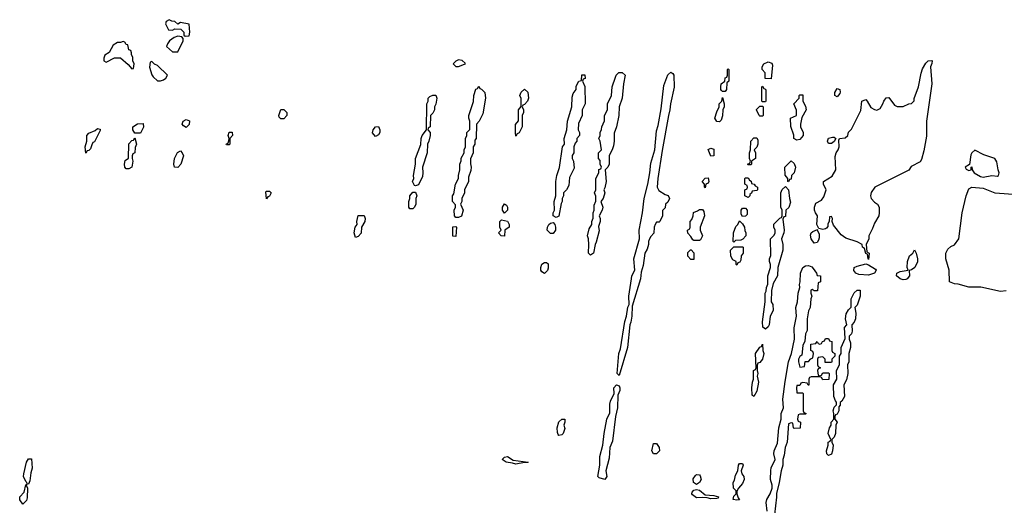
# Model space of a CAD drawing. Header units: inches. Extents: x 2701323 to 2964515, y 494916 to 722124.
# Tile 106 of 256: x 2721948 to 2728817, y 701030 to 704418. Entities that reach past the tile are written whole.
import ezdxf

# ---------------------------------------------------------------- set-up
doc = ezdxf.new("R2010")
doc.units = ezdxf.units.IN
doc.header["$MEASUREMENT"] = 0
doc.layers.add('C7720', color=7, linetype='Continuous')

msp = doc.modelspace()

# ---------------------------------------------------------------- linework, layer by layer
at = {"layer": 'C7720', "color": 2}
for points, elevation in [([(2722990, 704418), (2722970, 704406), (2722964.7, 704390), (2722986.4, 704346.4), (2723014.6, 704345.4), (2723030, 704354), (2723071.6, 704351.6), (2723094, 704330), (2723094, 704310), (2723102, 704302), (2723130, 704304.7), (2723135.3, 704330), (2723130, 704386), (2723070, 704398), (2723050, 704386), (2723030, 704406), (2723008.4, 704408.4)], 10), ([(2722670, 704266), (2722650, 704258), (2722630, 704258), (2722599.6, 704240.4), (2722571.3, 704188.7), (2722542, 704170), (2722534, 704150), (2722534, 704130), (2722550, 704122), (2722608.4, 704151.6), (2722650, 704152), (2722704.7, 704104.7), (2722730, 704074), (2722742, 704078), (2722746, 704110), (2722738, 704130), (2722736.4, 704156.4), (2722727.3, 704172.7), (2722727.3, 704187.3), (2722722, 704202), (2722708.4, 704208.4), (2722702, 704242), (2722690, 704246), (2722682, 704262)], 10), ([(2723050, 704302), (2723026.4, 704293.6), (2722992, 704270), (2722978, 704250), (2722972, 704230), (2723012.7, 704192.7), (2723050, 704194), (2723088, 704270), (2723087.3, 704287.3), (2723078, 704298)], 10), ([(2722870, 704126), (2722858, 704122), (2722854, 704086), (2722870, 704034), (2722879.6, 704019.6), (2722910, 703992), (2722930, 703991.3), (2722950, 703998), (2722968, 704010), (2722978, 704030), (2722910, 704098), (2722888, 704108)], 10), ([(2725010, 704139), (2724990, 704129.2), (2724970.8, 704110), (2724990.7, 704090.7), (2725010, 704090.7), (2725050, 704107.3), (2725058, 704110), (2725055.3, 704115.3), (2725033.6, 704133.6)], 10), ([(2727190, 704006), (2727148, 704008), (2727147.3, 704047.3), (2727128, 704070), (2727128, 704090), (2727138, 704110), (2727170, 704124.7), (2727194.8, 704114.8), (2727199.8, 704099.8)], 6), ([(2727870, 702746), (2727866, 702750), (2727862, 702782), (2727850, 702786), (2727842, 702822), (2727828, 702830), (2727826, 702850), (2727790, 702868.7), (2727710, 702894), (2727678, 702918), (2727624, 702984), (2727615.3, 703010), (2727618, 703030), (2727610, 703046), (2727598, 703042), (2727594, 703010), (2727586.4, 702993.6), (2727584.7, 702975.3), (2727576.9, 702963.1), (2727570, 702958), (2727550, 702955.3), (2727522, 702962), (2727509, 702990), (2727513.2, 703050), (2727499.3, 703070), (2727492.7, 703090), (2727492.7, 703110), (2727502, 703138), (2727540.2, 703159.8), (2727558.4, 703181.6), (2727574.7, 703230), (2727554.5, 703270), (2727556, 703290), (2727614.7, 703325.3), (2727642, 703370), (2727637.2, 703462.8), (2727642.7, 703490), (2727657.2, 703510), (2727664, 703530), (2727662, 703578), (2727666, 703590), (2727707.3, 703592.7), (2727726, 703610), (2727730, 703634), (2727750, 703654), (2727816.4, 703783.6), (2727822, 703850), (2727850, 703861), (2727861, 703850), (2727886.4, 703806.4), (2727910, 703791), (2727927.7, 703787.7), (2727950, 703798), (2727969, 703830), (2727975.3, 703850), (2727992.7, 703872.7), (2728010, 703874), (2728050, 703822), (2728070, 703812), (2728110, 703812), (2728150, 703832), (2728170, 703834), (2728188, 703852), (2728188, 703868), (2728217.2, 703950), (2728235.5, 704044.5), (2728245.6, 704074.4), (2728270, 704114), (2728286, 704130), (2728310, 704134), (2728314, 704130), (2728312, 704112), (2728302, 704090), (2728310.3, 703970), (2728274.6, 703710), (2728274.5, 703605.5), (2728255.8, 703504.2), (2728238.4, 703441.6), (2728230, 703425.2), (2728167.3, 703392.7), (2728150, 703368.7), (2727914, 703250), (2727886.8, 703213.2), (2727882.8, 703190), (2727886.8, 703170), (2727910, 703144.7), (2727931.3, 703130), (2727944.7, 703110), (2727944.7, 703070), (2727942, 703050), (2727910, 702998), (2727898, 702962), (2727871.3, 702910), (2727871.1, 702888.9), (2727852, 702850), (2727858, 702798), (2727874, 702790)], 6), ([(2725930, 702775.3), (2725915.3, 702790), (2725918, 702850), (2725915.3, 702890), (2725908, 702910), (2725920.4, 702959.6), (2725938, 702990), (2725938, 703010), (2725947.3, 703032.7), (2725948, 703070), (2725955.3, 703090), (2725956.4, 703123.6), (2725967.3, 703152.7), (2725967.3, 703187.3), (2725958, 703210), (2725966, 703230), (2725967.3, 703307.3), (2725987.3, 703352.7), (2725988, 703372), (2726002, 703378), (2726006, 703390), (2725998, 703410), (2725996.4, 703436.4), (2725986, 703450), (2725986, 703490), (2726006, 703510), (2725998, 703570), (2725988.7, 703590), (2725998, 703610), (2725998, 703630), (2726007.3, 703652.7), (2726008.4, 703671.6), (2726027.3, 703712.7), (2726028, 703750), (2726048, 703790), (2726048, 703830), (2726075.3, 703890), (2726082, 703950), (2726103.1, 704016.9), (2726108, 704030), (2726128, 704050), (2726150, 704050.7), (2726170.7, 704030), (2726159.1, 703970), (2726150.3, 703870), (2726130.4, 703810), (2726126.4, 703750), (2726112, 703670), (2726094.6, 703625.4), (2726095.3, 703570), (2726090, 703538), (2726082, 703510), (2726061, 703470), (2726061, 703410), (2726050, 703388), (2726032, 703370), (2726038, 703290), (2726030, 703246), (2726022, 703230), (2726030.8, 703210), (2726018, 703170), (2726002, 703150), (2726014.8, 703110), (2726010.6, 703089.4), (2725991.3, 703050), (2725998, 703030), (2725998, 703010), (2725984.7, 702975.3), (2725990, 702946), (2725970, 702866), (2725962, 702850), (2725950, 702788.7)], 6), ([(2726130, 701935.3), (2726115.3, 701950), (2726128.5, 702090), (2726138, 702122), (2726170, 702311.3), (2726181.6, 702350), (2726190, 702412), (2726199, 702430), (2726197.6, 702490), (2726214.7, 702610), (2726218.7, 702630), (2726238, 702670), (2726233, 702750), (2726272.3, 702890), (2726268.3, 702950), (2726293, 703070), (2726303.5, 703170), (2726329.7, 703270), (2726344, 703350), (2726350, 703418), (2726377.6, 703510), (2726390, 703642), (2726401.1, 703678.9), (2726423.7, 703796.3), (2726441.4, 703958.6), (2726470, 704034), (2726490, 704052), (2726503.6, 704043.6), (2726510.9, 704030.9), (2726513.7, 703946.3), (2726488.5, 703831.5), (2726484.4, 703790), (2726473.4, 703750), (2726430, 703506), (2726400.7, 703310), (2726396, 703250), (2726407.1, 703227.1), (2726450, 703198), (2726470.9, 703190.9), (2726482, 703170), (2726470, 703146), (2726454, 703130), (2726450, 703106), (2726432.7, 703087.3), (2726432, 703050), (2726414, 703010), (2726410, 703006), (2726390, 703006), (2726382, 702990), (2726374, 702970), (2726371.6, 702928.4), (2726350, 702906), (2726342, 702890), (2726334, 702870), (2726334, 702850), (2726324, 702816), (2726310, 702788), (2726296.3, 702703.7), (2726283.5, 702656.5), (2726279.1, 702610), (2726221.4, 702418.6), (2726218.4, 702350), (2726212, 702308), (2726204.9, 702290), (2726188.2, 702130)], 6), ([(2726850, 703918), (2726843.1, 703923.1), (2726838, 703930), (2726838, 703950), (2726842, 703970), (2726868, 703990), (2726868.4, 704011.6), (2726882, 704018), (2726886, 704030), (2726886, 704070), (2726890, 704074), (2726894, 704070), (2726894, 703990), (2726882, 703978), (2726878, 703930), (2726870, 703918)], 6), ([(2725690, 703038), (2725668.7, 703050), (2725669.1, 703070.9), (2725678, 703090), (2725675.3, 703150), (2725688.7, 703190), (2725689, 703290), (2725694, 703330), (2725714, 703386), (2725735.3, 703530), (2725748.7, 703550), (2725745.2, 703590), (2725764, 703650), (2725769.1, 703710.9), (2725799, 703810), (2725801.5, 703878.5), (2725810, 703902), (2725828.7, 703930), (2725830, 703954), (2725848, 703990), (2725866, 703994), (2725870, 704034), (2725890, 704034), (2725891.6, 704008.4), (2725878, 704002), (2725874, 703990), (2725891.3, 703951.3), (2725892, 703830), (2725872, 703790), (2725872, 703750), (2725845.4, 703694.6), (2725844.7, 703650), (2725852, 703630), (2725852, 703610), (2725834, 703590), (2725834, 703570), (2725823.6, 703556.4), (2725814, 703530), (2725814, 703490), (2725802, 703470), (2725802, 703450), (2725812, 703430), (2725816.9, 703383.1), (2725783.6, 703316.4), (2725779.6, 703260.4), (2725762, 703230), (2725742, 703210), (2725742, 703190), (2725732, 703170), (2725732, 703150), (2725725.4, 703134.6), (2725710, 703048)], 6), ([(2724990, 703038), (2724982, 703050), (2724979, 703090), (2724988, 703110), (2724987.3, 703127.3), (2724966, 703150), (2724966, 703190), (2724976.4, 703203.6), (2724988, 703270), (2725008, 703310), (2725008, 703330), (2725018, 703370), (2725018, 703410), (2725027.3, 703432.7), (2725028.4, 703451.6), (2725048, 703490), (2725048, 703510), (2725058, 703530), (2725058, 703590), (2725068, 703610), (2725068, 703630), (2725087.3, 703652.7), (2725088.7, 703710), (2725082, 703730), (2725082, 703750), (2725113.6, 703846.4), (2725115.3, 703890), (2725130, 703934), (2725142, 703938), (2725150, 703954), (2725158, 703938), (2725170, 703934), (2725192, 703910), (2725198, 703870), (2725179.6, 703760.4), (2725154, 703710), (2725134, 703690), (2725132, 703590), (2725123.6, 703576.4), (2725122, 703550), (2725112, 703530), (2725111.1, 703488.9), (2725091.6, 703448.4), (2725091.6, 703411.6), (2725098, 703390), (2725095.3, 703364.7), (2725079.6, 703320.4), (2725078, 703290), (2725052, 703230), (2725051.1, 703208.9), (2725032, 703170), (2725031.1, 703148.9), (2725022, 703130), (2725041, 703090), (2725030, 703048), (2725010, 703038)], 6), ([(2725410, 703606), (2725406, 703630), (2725407.3, 703687.3), (2725427.3, 703712.7), (2725428, 703790), (2725447.3, 703812.7), (2725447.3, 703867.3), (2725438, 703890), (2725447.3, 703912.7), (2725470, 703934), (2725491.6, 703911.6), (2725498, 703870), (2725490.9, 703849.1), (2725470, 703826), (2725458, 703822), (2725454, 703810), (2725462, 703790), (2725462, 703770), (2725454, 703750), (2725452, 703670), (2725431.6, 703628.4), (2725418, 703622)], 6), ([(2727130, 703846), (2727126, 703850), (2727126, 703950), (2727130, 703954), (2727138, 703938), (2727150, 703934), (2727152.7, 703927.3), (2727154, 703850), (2727150, 703846)], 6), ([(2727650, 703879), (2727635.3, 703890), (2727633.2, 703910), (2727650, 703937.3), (2727670, 703931), (2727672.1, 703912.1), (2727670, 703902)], 6), ([(2724710, 703258), (2724702, 703262), (2724689, 703290), (2724698, 703310), (2724695.3, 703330), (2724708, 703410), (2724708.7, 703450), (2724747.3, 703547.3), (2724748.7, 703590), (2724755.3, 703610), (2724786, 703650), (2724788, 703830), (2724798, 703850), (2724798, 703870), (2724810, 703882), (2724830, 703892), (2724850, 703892), (2724858, 703870), (2724851.1, 703828.9), (2724842, 703810), (2724842, 703790), (2724830, 703766), (2724814, 703750), (2724812, 703670), (2724798, 703662), (2724794, 703650), (2724811.3, 703631.3), (2724811.3, 703610), (2724802, 703570), (2724792, 703550), (2724791.1, 703488.9), (2724758, 703390), (2724761, 703350), (2724756.9, 703323.1), (2724730, 703266)], 6), ([(2726830, 703706), (2726810, 703708), (2726798, 703730), (2726810, 703774), (2726828, 703810), (2726828, 703830), (2726846, 703850), (2726850, 703874), (2726862, 703830), (2726862, 703810), (2726852, 703790), (2726851.6, 703748.4), (2726842, 703718)], 6), ([(2727370, 703578), (2727348.4, 703588.4), (2727347.3, 703612.7), (2727327.3, 703672.7), (2727326, 703730), (2727366, 703750), (2727367.3, 703787.3), (2727348.4, 703831.6), (2727386, 703870), (2727386, 703890), (2727390, 703894), (2727410, 703894), (2727412, 703850), (2727430, 703814), (2727434.8, 703790), (2727404.7, 703735.3), (2727394.8, 703690), (2727394.8, 703670), (2727414, 703630), (2727414, 703610), (2727390, 703582)], 6), ([(2723770, 703726), (2723758, 703738), (2723755.3, 703750), (2723770, 703791.3), (2723791.6, 703791.6), (2723811.1, 703771.1), (2723811, 703749), (2723790, 703726)], 6), ([(2727110, 703746), (2727106, 703750), (2727088.4, 703788.4), (2727088.4, 703791.6), (2727110, 703814), (2727130, 703814), (2727134, 703810), (2727134, 703750), (2727130, 703746)], 6), ([(2723110, 703666), (2723090, 703678), (2723082, 703690), (2723088.9, 703711.1), (2723110, 703722), (2723132, 703712), (2723130, 703686)], 6), ([(2722410, 703486), (2722404, 703530), (2722415.3, 703570), (2722417.2, 703610), (2722430, 703626), (2722474.6, 703645.4), (2722490, 703658), (2722510, 703654), (2722510, 703646), (2722470, 703566), (2722458, 703562), (2722450, 703546), (2722442, 703518), (2722430, 703506), (2722418, 703502)], 6), ([(2722750, 703626), (2722738, 703650), (2722738, 703670), (2722770, 703692), (2722810, 703694), (2722811.6, 703668.4), (2722790, 703626)], 6), ([(2724430, 703602), (2724409.4, 703629.4), (2724414, 703650), (2724430, 703671.3), (2724450, 703672), (2724461, 703650), (2724461, 703630), (2724450, 703615.3)], 6), ([(2722690, 703378), (2722682, 703390), (2722679, 703410), (2722684.7, 703435.3), (2722707.3, 703452.7), (2722708.9, 703551.1), (2722730, 703574), (2722742, 703578), (2722750, 703594), (2722762, 703550), (2722752.7, 703527.3), (2722751.6, 703488.4), (2722738, 703482), (2722732.7, 703467.3), (2722732, 703450), (2722738, 703430), (2722730, 703388), (2722710, 703378)], 6), ([(2723390, 703546), (2723388.7, 703550), (2723402, 703558), (2723407.3, 703572.7), (2723408, 703590), (2723402, 703610), (2723410, 703634), (2723430, 703634), (2723432, 703610), (2723414, 703590), (2723414, 703550), (2723410, 703546)], 6), ([(2727030, 703406), (2727026, 703410), (2727042, 703418), (2727046, 703430), (2727038, 703450), (2727038, 703490), (2727046, 703510), (2727048, 703570), (2727070, 703594), (2727090, 703594), (2727096.9, 703576.9), (2727098, 703550), (2727091, 703529), (2727072, 703510), (2727082, 703490), (2727082, 703450), (2727054, 703430), (2727054, 703410), (2727050, 703406)], 6), ([(2727610, 703554), (2727590, 703555.3), (2727582.7, 703570), (2727590, 703590.8), (2727618.8, 703598.8), (2727630, 703598), (2727642, 703590), (2727630, 703569)], 6), ([(2723050, 703386), (2723028.7, 703388.7), (2723024, 703410), (2723028.7, 703450), (2723048.9, 703491.1), (2723070, 703502), (2723082, 703490), (2723090.9, 703469.1), (2723072, 703410)], 6), ([(2726770, 703466), (2726750, 703511.3), (2726770, 703522), (2726790, 703514), (2726790, 703468)], 6), ([(2728610, 703508.7), (2728590, 703488.7), (2728584.1, 703475.9), (2728572.7, 703407.3), (2728544.7, 703390), (2728550, 703374), (2728570, 703366), (2728586, 703370), (2728586, 703390), (2728590, 703392), (2728592, 703370), (2728606, 703350), (2728650, 703323), (2728670, 703320.5), (2728730.6, 703330.6), (2728770, 703326), (2728775.3, 703330), (2728781.2, 703350), (2728772.7, 703370), (2728765.6, 703425.6), (2728750, 703448.7), (2728674.6, 703474.6)], 10), ([(2727310, 703286), (2727306, 703290), (2727306, 703310), (2727287.3, 703332.7), (2727286, 703390), (2727330, 703434), (2727350, 703414), (2727358.8, 703390), (2727350.8, 703350), (2727331.3, 703330), (2727330, 703306), (2727318, 703302)], 6), ([(2726730, 703246), (2726726, 703250), (2726726, 703270), (2726709, 703290), (2726730, 703312), (2726750, 703314), (2726756, 703290), (2726750, 703278), (2726734, 703270)], 6), ([(2727030, 703178), (2727006, 703190), (2727006, 703230), (2727022, 703238), (2727026, 703250), (2727022, 703262), (2727006, 703270), (2727006, 703310), (2727010, 703314), (2727030, 703314), (2727038, 703298), (2727051.6, 703291.6), (2727054, 703274), (2727071.6, 703271.6), (2727078, 703258), (2727094, 703250), (2727094, 703230), (2727090, 703226), (2727058, 703222), (2727052.7, 703207.3), (2727042, 703198), (2727042, 703190)], 6), ([(2727150, 702259), (2727133.2, 702273.2), (2727129, 702310), (2727148.7, 702450), (2727148, 702510), (2727156.4, 702523.6), (2727158, 702550), (2727167.3, 702572.7), (2727168, 702630), (2727186, 702690), (2727186, 702710), (2727178, 702730), (2727178, 702750), (2727187.3, 702772.7), (2727186, 702890), (2727210, 702914), (2727218, 702930), (2727218, 702950), (2727208, 702970), (2727208, 702992), (2727250, 703034), (2727262, 703038), (2727266, 703050), (2727266, 703090), (2727258, 703110), (2727258, 703210), (2727267.3, 703232.7), (2727290, 703254), (2727311.1, 703231.1), (2727318, 703170), (2727325.4, 703145.4), (2727313.2, 703106.8), (2727292, 703090), (2727290, 703046), (2727278, 703042), (2727272.7, 703027.3), (2727281, 702950), (2727278, 702930), (2727262, 702890), (2727270.7, 702850.7), (2727270.7, 702810), (2727236, 702690), (2727234, 702630), (2727203.6, 702576.4), (2727191.6, 702528.4), (2727191, 702450), (2727202.8, 702430), (2727204.9, 702390), (2727182.8, 702350), (2727177.3, 702290), (2727170, 702275.3)], 6), ([(2723670, 703168), (2723664, 703216), (2723670, 703222), (2723690, 703222), (2723702, 703210), (2723690, 703186), (2723678, 703182)], 6), ([(2724670, 703098), (2724662, 703110), (2724662, 703150), (2724668.7, 703170), (2724668.7, 703190), (2724690, 703214), (2724710, 703214), (2724718, 703190), (2724711.3, 703170), (2724711.3, 703130), (2724702, 703110), (2724690, 703098)], 6), ([(2725330, 703068), (2725315.3, 703090), (2725315.3, 703110), (2725330, 703134), (2725343.6, 703123.6), (2725351.3, 703110), (2725351.3, 703090)], 6), ([(2726650, 702878), (2726643.1, 702883.1), (2726630, 702906), (2726608.4, 702928.4), (2726606, 702950), (2726622, 702958), (2726626, 702970), (2726626, 703010), (2726636.4, 703023.6), (2726646, 703050), (2726647.3, 703072.7), (2726676.4, 703083.6), (2726690, 703094), (2726710, 703094), (2726719.6, 703079.6), (2726724.7, 703050), (2726694, 702970), (2726694, 702950), (2726712, 702910), (2726698, 702882), (2726690, 702878)], 6), ([(2726990, 703046), (2726980.4, 703060.4), (2726982, 703090), (2726990, 703102), (2727010, 703102), (2727022, 703090), (2727022, 703058), (2727010, 703048)], 6), ([(2724290, 702898), (2724281.2, 702930), (2724289.2, 702970.8), (2724302, 702990), (2724299, 703010), (2724309.2, 703050.8), (2724350, 703052), (2724358, 703030), (2724356, 703010), (2724331.3, 702970), (2724330.7, 702929.3), (2724310, 702906)], 6), ([(2725330, 702908), (2725306, 702910), (2725288.7, 702930), (2725306, 702950), (2725298, 702970), (2725298, 703010), (2725310, 703022), (2725350, 703011.3), (2725362, 702990), (2725362, 702970), (2725332, 702950)], 6), ([(2724990, 702906), (2724968.4, 702908.4), (2724970, 702972), (2724990, 702974), (2724994, 702970)], 6), ([(2725650, 702926), (2725628, 702950), (2725628.9, 702971.1), (2725638, 702990), (2725650, 702998), (2725670, 703002), (2725682, 702990), (2725684.7, 702970), (2725684.7, 702950), (2725670, 702926)], 6), ([(2726930, 702866), (2726926, 702870), (2726928, 702930), (2726944, 702976), (2726958, 702990), (2726970, 703014), (2726990, 702994), (2727004.7, 702970), (2727006.4, 702946.4), (2727014, 702930), (2727014, 702910), (2726992.7, 702887.3), (2726979.6, 702880.4), (2726942, 702878)], 6), ([(2727490, 702858), (2727470, 702888), (2727465.2, 702914.8), (2727468.7, 702930), (2727480.2, 702939.8), (2727514, 702954), (2727512, 702950), (2727524, 702924), (2727524.5, 702895.5), (2727520.7, 702879.3), (2727510, 702864)], 6), ([(2726950, 702706), (2726946, 702710), (2726946, 702730), (2726923.1, 702743.1), (2726908.4, 702768.4), (2726906, 702810), (2726930, 702834), (2726990, 702834), (2726994, 702830), (2726994, 702790), (2726982, 702770), (2726979.6, 702740.4), (2726972.7, 702727.3), (2726958, 702722)], 6), ([(2726630, 702746), (2726608.9, 702768.9), (2726610, 702794), (2726628.4, 702811.6), (2726631.6, 702811.6), (2726651.6, 702791.6), (2726650, 702746)], 6), ([(2728110, 702604.2), (2728089.3, 702610), (2728064, 702630), (2728068, 702650), (2728090, 702661.6), (2728146, 702670), (2728139, 702690), (2728141.2, 702730), (2728155.3, 702770), (2728178, 702790), (2728190, 702812), (2728202, 702790), (2728211.3, 702750), (2728211.1, 702728.9), (2728192, 702690), (2728170, 702674), (2728152, 702668), (2728154.8, 702630), (2728138.8, 702610), (2728130, 702605.6)], 6), ([(2725610, 702648), (2725590, 702658), (2725584, 702670), (2725582.7, 702690), (2725590, 702711.3), (2725610, 702724.7), (2725623.6, 702723.6), (2725634.8, 702714.8), (2725634.4, 702685.6), (2725630, 702668)], 6), ([(2727870, 702636.2), (2727801.1, 702641.1), (2727781.2, 702650), (2727767.6, 702667.6), (2727769.2, 702690), (2727790, 702699.3), (2727850, 702714), (2727870, 702706.8), (2727917.5, 702677.5), (2727922.8, 702670), (2727910, 702649.3)], 6), ([(2727590, 701378), (2727578, 701390), (2727575.3, 701410), (2727588.7, 701450), (2727588.9, 701471.1), (2727602, 701478), (2727606, 701490), (2727588.7, 701530), (2727598, 701570), (2727608, 701590), (2727609, 701611), (2727628, 701630), (2727628, 701670), (2727622, 701690), (2727630, 701714), (2727646, 701730), (2727646, 701750), (2727638, 701758), (2727628, 701790), (2727626, 701870), (2727648, 701910), (2727646, 701970), (2727666, 702010), (2727666, 702070), (2727678, 702090), (2727678, 702130), (2727707.3, 702192.7), (2727702, 702270), (2727718, 702290), (2727708, 702330), (2727714, 702366), (2727730, 702394), (2727747.3, 702412.7), (2727748, 702470), (2727768.4, 702511.6), (2727790, 702532), (2727810, 702532), (2727812, 702490), (2727790, 702426), (2727774, 702410), (2727781, 702370), (2727778.8, 702330), (2727770, 702308), (2727752, 702290), (2727755.3, 702244.7), (2727750, 702226), (2727734, 702210), (2727734, 702190), (2727743.6, 702163.6), (2727744.7, 702130), (2727731.3, 702090), (2727731.3, 702030), (2727722, 702010), (2727726, 701950), (2727714.8, 701905.2), (2727698, 701870), (2727701, 701790), (2727683.6, 701756.4), (2727672, 701748), (2727671, 701729), (2727662, 701718), (2727662, 701690), (2727650, 701666), (2727638, 701662), (2727634, 701650), (2727634, 701630), (2727651, 701610), (2727642, 701590), (2727638, 701530), (2727630, 701506), (2727614, 701490), (2727614, 701470), (2727622, 701450), (2727618, 701410), (2727610, 701386)], 6), ([(2727070, 701788), (2727058, 701798), (2727055.3, 701850), (2727059, 701890), (2727068, 701910), (2727068, 701970), (2727082, 701978), (2727086, 701990), (2727082, 702090), (2727110, 702134), (2727122, 702138), (2727130, 702154), (2727131.3, 702110), (2727138.8, 702090), (2727130.8, 702050), (2727110, 702026), (2727098, 702022), (2727092.7, 702007.3), (2727092, 701970), (2727098, 701950), (2727092, 701930), (2727101, 701890), (2727090, 701826)], 6), ([(2726030, 701209.4), (2725990, 701220.9), (2725980.9, 701230), (2725994.5, 701310), (2725995.8, 701370), (2726017, 701450), (2726024.4, 701530), (2726044.4, 701630), (2726063.8, 701676.2), (2726064.9, 701735.1), (2726070, 701756), (2726095.3, 701810), (2726092.3, 701850), (2726110.8, 701870.8), (2726130, 701864.7), (2726135.5, 701850), (2726134, 701830), (2726121.4, 701798.6), (2726119.3, 701710), (2726104, 701650), (2726082.8, 701477.2), (2726065.8, 701434.2), (2726060.7, 701359.3), (2726037.3, 701270), (2726042.8, 701230)], 6), ([(2725710, 701518), (2725704.7, 701524.7), (2725699, 701539), (2725697.2, 701570), (2725710, 701612), (2725730, 701632), (2725750, 701632), (2725751, 701610), (2725744.7, 701590), (2725750, 701566), (2725738, 701530), (2725730, 701522)], 6), ([(2726370, 701388), (2726357.2, 701410), (2726370, 701462), (2726390, 701462), (2726410, 701434), (2726410.7, 701409.3), (2726390, 701388)], 6), ([(2722010, 701178), (2722000.4, 701180.4), (2721998, 701190), (2721990, 701195.3), (2721975.1, 701230), (2721976, 701250), (2721995.3, 701330), (2722010, 701354), (2722030, 701354), (2722034, 701290), (2722024.4, 701255.6), (2722018.8, 701201.2)], 6), ([(2725490, 701328), (2725470, 701328.7), (2725410, 701317.2), (2725385.1, 701325.1), (2725342, 701330), (2725313.2, 701350), (2725330, 701366.8), (2725350, 701371), (2725390, 701344.7), (2725494, 701330)], 6), ([(2726950, 701065.2), (2726926, 701070), (2726930, 701094), (2726946, 701110), (2726946, 701130), (2726928, 701150), (2726926, 701190), (2726934.6, 701205.4), (2726940.4, 701239.6), (2726958, 701270), (2726962, 701310), (2726970, 701322), (2726990, 701322), (2726996, 701310), (2726982, 701270), (2726984.7, 701250), (2726998.8, 701230), (2727002.8, 701210), (2726990, 701182), (2726962, 701150), (2726951.6, 701128.4), (2726951.3, 701110), (2726961, 701081), (2726970, 701068.7)], 6), ([(2726670, 701175.3), (2726648.7, 701190), (2726645.6, 701214.4), (2726661.2, 701238.8), (2726670, 701244.7), (2726690, 701242), (2726694.8, 701234.8), (2726701, 701210), (2726690, 701188)], 6), ([(2721970, 701038), (2721947.8, 701067.8), (2721949.6, 701090), (2721978.6, 701121.4), (2721990, 701174), (2721998, 701178), (2721994, 701170), (2722002, 701150), (2722001, 701081), (2721996.3, 701063.7)], 6), ([(2726770, 701075.3), (2726743.1, 701083.1), (2726710, 701085.2), (2726670, 701082), (2726642, 701102), (2726636, 701110), (2726638, 701122), (2726650, 701136), (2726670, 701141), (2726690, 701136), (2726730, 701102), (2726790, 701097.3), (2726822, 701090), (2726819.6, 701080.4), (2726810, 701078)], 6)]:
    msp.add_lwpolyline(points, close=True, dxfattribs=dict(at, elevation=elevation))
at = {"layer": 'C7720', "color": 2, "elevation": 6}
for points in [[(2728830, 702526.9), (2728790, 702521.1), (2728651.8, 702551.8), (2728570, 702551.6), (2728494, 702574), (2728470, 702574.3), (2728434, 702590), (2728432, 702670), (2728409, 702750), (2728409.2, 702790), (2728422.7, 702817.3), (2728443.3, 702836.7), (2728470, 702848.2), (2728498.3, 702890), (2728523.1, 703070), (2728549.7, 703190), (2728570, 703238), (2728590, 703250.4), (2728670, 703242.4), (2728750.4, 703210.4), (2728910, 703198.4)], [(2727162.6, 700990), (2727156.3, 701050), (2727160.5, 701070), (2727182.9, 701110), (2727197.2, 701150), (2727197.2, 701170), (2727185.6, 701210), (2727186.7, 701273.3), (2727189.7, 701290.3), (2727218, 701350), (2727209.6, 701390), (2727211.6, 701410), (2727235.3, 701464.7), (2727243, 701570), (2727259.5, 701630), (2727259.6, 701670), (2727275.1, 701710), (2727271.6, 701770), (2727286.7, 701893.3), (2727311.8, 702030), (2727332, 702088), (2727351.8, 702188.2), (2727351.7, 702268.3), (2727366, 702350), (2727363, 702410), (2727374, 702450), (2727379.6, 702510), (2727389.5, 702550), (2727387, 702570), (2727392.3, 702590), (2727394.5, 702650), (2727411.9, 702688.1), (2727430, 702700.7), (2727450, 702704), (2727473.7, 702693.7), (2727483, 702683), (2727506, 702650), (2727510, 702634), (2727534, 702630), (2727534, 702590), (2727518, 702582), (2727512.7, 702527.3), (2727490, 702526), (2727476.4, 702536.4), (2727466, 702530), (2727466.8, 702510), (2727474, 702490), (2727466.8, 702470), (2727462, 702410), (2727450, 702386), (2727442, 702330), (2727442, 702250), (2727430, 702226), (2727424.7, 702175.3), (2727410, 702146), (2727403.6, 702076.4), (2727390, 702068.7), (2727380.7, 702050), (2727380.7, 702030), (2727390, 701994), (2727422, 701998), (2727427.3, 702032.7), (2727450, 702034), (2727467.3, 702052.7), (2727482, 702058), (2727486, 702090), (2727482, 702102), (2727466, 702110), (2727466, 702154), (2727502, 702158), (2727510, 702174), (2727518, 702158), (2727530, 702154), (2727542, 702158), (2727547.3, 702172.7), (2727562, 702178), (2727570, 702194), (2727590, 702194), (2727598, 702178), (2727612.7, 702172.7), (2727614, 702110), (2727618, 702098), (2727634, 702090), (2727634, 702070), (2727614, 702050), (2727614, 702030), (2727610, 702026), (2727567.3, 702027.3), (2727566, 702050), (2727550, 702066), (2727518, 702062), (2727514, 702050), (2727514, 702010), (2727518, 701998), (2727534, 701990), (2727518, 701982), (2727514, 701970), (2727518, 701938), (2727530, 701934), (2727542, 701938), (2727550, 701954), (2727590, 701954), (2727594, 701950), (2727592.7, 701907.3), (2727550, 701906), (2727542, 701922), (2727530, 701926), (2727470, 701926), (2727458, 701922), (2727454, 701910), (2727452.7, 701867.3), (2727447.3, 701867.3), (2727442, 701882), (2727410, 701886), (2727398, 701882), (2727390, 701866), (2727370, 701866), (2727366, 701850), (2727370, 701814), (2727410, 701814), (2727414, 701810), (2727414, 701690), (2727418, 701678), (2727434, 701670), (2727430, 701666), (2727390, 701666), (2727378, 701662), (2727374, 701630), (2727378, 701618), (2727394, 701610), (2727392.7, 701567.3), (2727350, 701566), (2727346, 701570), (2727342, 701602), (2727330, 701606), (2727310, 701598), (2727300.7, 701470), (2727287.1, 701432.9), (2727281, 701379), (2727271.3, 701350), (2727272, 701310), (2727259.1, 701270), (2727246.8, 701190), (2727227.1, 701112.9), (2727227.9, 701087.9), (2727213, 700967)]]:
    msp.add_lwpolyline(points, dxfattribs=at)

doc.saveas('drawing.dxf')
